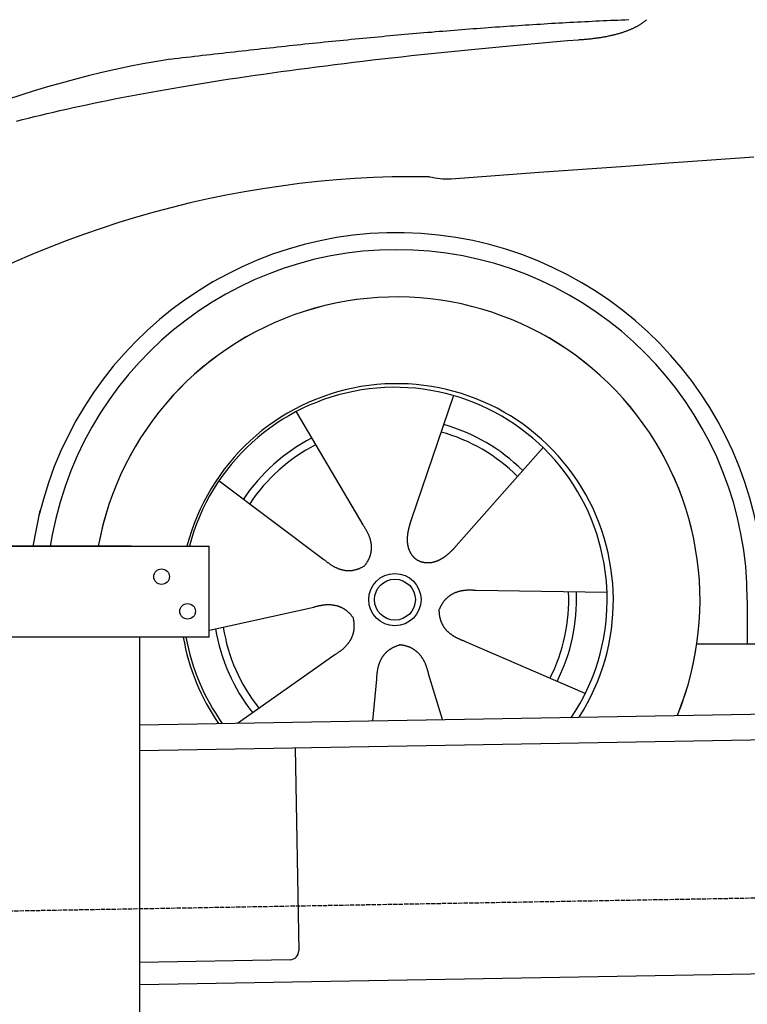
# Model space of a CAD drawing. Extents: x 562 to 7231, y 5467 to 12326.
# Tile 40 of 65: x 1594 to 2434, y 10110 to 11246. Entities that reach past the tile are written whole.
import ezdxf

# ---------------------------------------------------------------- set-up
doc = ezdxf.new("R2010")
doc.units = 0
doc.linetypes.add('GEN3', pattern=[6.25, 5, -1.25])
doc.layers.get('0').update_dxf_attribs({"linetype": 'CONTINUOUS'})
doc.layers.add('3', color=6, linetype='GEN3')
doc.layers.add('CAR', color=10, linetype='CONTINUOUS')

msp = doc.modelspace()

# ---------------------------------------------------------------- linework, layer by layer
for p, q in [((1072.775, 10638.018), (1812.775, 10638.018)), ((1722.775, 10638.018), (1482.775, 10638.018)), ((1722.775, 10638.018), (1732.775, 10638.018)), ((1732.775, 10638.018), (1812.775, 10638.018)), ((1812.775, 10533.018), (1812.775, 10638.018)), ((1812.775, 10533.018), (1072.775, 10533.018)), ((1732.775, 8013.018), (1732.775, 10533.018)), ((1732.775, 10432.073), (4386.088, 10478.386)), ((4381.612, 10448.304), (1732.775, 10402.068)), ((1911.989, 10405.196), (1916.072, 10171.232)), ((4146.361, 10174.156), (1732.775, 10132.027)), ((1906.248, 10161.059), (1732.775, 10158.031))]:
    msp.add_line(p, q)
for centre in [(1757.775, 10603.018), (1787.775, 10563.018)]:
    msp.add_circle(centre, 9)
msp.add_arc((1906.074, 10171.057), 10, 271, 1)
at = {"layer": '3'}
msp.add_line((1175.278, 10210.296), (6230.452, 10298.534), dxfattribs=at)
at = {"layer": 'CAR'}
for p, q in [((2094.863, 10811.897), (2045.882, 10668.621)), ((1913.012, 10793.327), (1989.943, 10662.908)), ((2198.036, 10751.923), (2097.773, 10638.456)), ((1824.092, 10713.737), (1945.22, 10622.878)), ((1609.664, 10638.017), (1617.499, 10679.242)), ((1631.71, 10651.223), (1629.199, 10638.017)), ((2271.892, 10584.711), (2120.492, 10587.021)), ((1812.955, 10541.139), (1933.367, 10567.912)), ((2433.72, 10575.898), (2433.748, 10525.488)), ((2246.736, 10468.056), (2107.839, 10528.348)), ((2375.535, 10525.456), (4424.796, 10526.584)), ((1845.364, 10434.038), (1957.618, 10513.008)), ((2082.173, 10438.171), (2065.941, 10490.847)), ((2001.64, 10436.766), (2006.231, 10484.749))]:
    msp.add_line(p, q, dxfattribs=at)
for points in [[(1768.16, 11200.2, 0), (1772.78, 11200.7, 0), (1777.4, 11201.3, 0), (1782.01, 11201.8, 0), (1786.62, 11202.4, 0), (1791.23, 11202.9, 0), (1795.83, 11203.4, 0), (1800.43, 11204, 0), (1805.02, 11204.5, 0), (1809.61, 11205, 0), (1814.2, 11205.6, 0), (1818.78, 11206.1, 0), (1823.36, 11206.6, 0), (1827.93, 11207.1, 0), (1832.5, 11207.7, 0), (1837.07, 11208.2, 0), (1841.63, 11208.7, 0), (1846.19, 11209.2, 0), (1850.75, 11209.7, 0), (1855.3, 11210.2, 0), (1859.84, 11210.7, 0), (1864.39, 11211.2, 0), (1868.93, 11211.7, 0), (1873.46, 11212.2, 0), (1877.99, 11212.7, 0), (1882.52, 11213.2, 0), (1887.05, 11213.7, 0), (1891.57, 11214.2, 0), (1896.08, 11214.7, 0), (1900.59, 11215.2, 0), (1905.1, 11215.7, 0), (1909.61, 11216.1, 0), (1914.11, 11216.6, 0), (1918.61, 11217.1, 0), (1923.1, 11217.6, 0), (1927.59, 11218, 0), (1932.08, 11218.5, 0), (1936.56, 11218.9, 0), (1941.04, 11219.4, 0), (1945.52, 11219.9, 0), (1949.99, 11220.3, 0), (1954.46, 11220.8, 0), (1958.92, 11221.2, 0), (1963.38, 11221.7, 0), (1967.84, 11222.1, 0), (1972.29, 11222.5, 0), (1976.74, 11223, 0), (1981.19, 11223.4, 0), (1985.63, 11223.8, 0), (1990.07, 11224.3, 0), (1994.51, 11224.7, 0), (1998.94, 11225.1, 0), (2003.37, 11225.5, 0), (2007.8, 11226, 0), (2012.22, 11226.4, 0), (2016.64, 11226.8, 0), (2021.05, 11227.2, 0), (2025.46, 11227.6, 0), (2029.87, 11228, 0), (2034.28, 11228.4, 0), (2038.68, 11228.8, 0), (2043.08, 11229.2, 0), (2047.47, 11229.6, 0), (2051.86, 11229.9, 0), (2056.25, 11230.3, 0), (2060.63, 11230.7, 0), (2065.01, 11231.1, 0), (2069.39, 11231.4, 0), (2073.77, 11231.8, 0), (2078.14, 11232.2, 0), (2082.51, 11232.5, 0), (2086.87, 11232.9, 0), (2091.23, 11233.3, 0), (2095.59, 11233.6, 0), (2099.94, 11233.9, 0), (2104.3, 11234.3, 0), (2108.64, 11234.6, 0), (2112.99, 11235, 0), (2117.33, 11235.3, 0), (2121.67, 11235.6, 0), (2126, 11236, 0), (2130.34, 11236.3, 0), (2134.67, 11236.6, 0), (2138.99, 11236.9, 0), (2143.31, 11237.2, 0), (2147.63, 11237.5, 0), (2151.95, 11237.8, 0), (2156.26, 11238.1, 0), (2160.57, 11238.4, 0), (2164.88, 11238.7, 0), (2169.18, 11239, 0), (2173.49, 11239.3, 0), (2177.78, 11239.6, 0), (2182.08, 11239.8, 0), (2186.37, 11240.1, 0), (2190.66, 11240.4, 0), (2194.94, 11240.6, 0), (2199.23, 11240.9, 0), (2203.51, 11241.2, 0), (2207.78, 11241.4, 0), (2212.06, 11241.6, 0), (2216.33, 11241.9, 0), (2220.6, 11242.1, 0), (2224.86, 11242.4, 0), (2229.12, 11242.6, 0), (2233.38, 11242.8, 0), (2237.64, 11243, 0), (2241.89, 11243.3, 0), (2246.14, 11243.5, 0), (2250.39, 11243.7, 0), (2254.64, 11243.9, 0), (2258.88, 11244.1, 0), (2263.12, 11244.3, 0), (2267.35, 11244.5, 0), (2271.59, 11244.7, 0), (2275.82, 11244.9, 0), (2280.05, 11245, 0), (2284.27, 11245.2, 0), (2288.49, 11245.4, 0), (2292.71, 11245.5, 0), (2296.93, 11245.7, 0)], [(2239.09, 11222.5, 0), (2240.25, 11222.6, 0), (2241.39, 11222.7, 0), (2242.53, 11222.8, 0), (2243.66, 11222.8, 0), (2244.79, 11222.9, 0), (2245.91, 11223, 0), (2247.02, 11223.1, 0), (2248.13, 11223.2, 0), (2249.22, 11223.3, 0), (2250.31, 11223.4, 0), (2251.4, 11223.5, 0), (2252.48, 11223.6, 0), (2253.55, 11223.7, 0), (2254.61, 11223.9, 0), (2255.66, 11224, 0), (2256.71, 11224.1, 0), (2257.75, 11224.2, 0), (2258.79, 11224.4, 0), (2259.82, 11224.5, 0), (2260.84, 11224.6, 0), (2261.85, 11224.8, 0), (2262.86, 11224.9, 0), (2263.86, 11225.1, 0), (2264.85, 11225.2, 0), (2265.84, 11225.4, 0), (2266.82, 11225.6, 0), (2267.79, 11225.7, 0), (2268.75, 11225.9, 0), (2269.71, 11226.1, 0), (2270.66, 11226.2, 0), (2271.61, 11226.4, 0), (2272.55, 11226.6, 0), (2273.48, 11226.8, 0), (2274.4, 11227, 0), (2275.31, 11227.2, 0), (2276.22, 11227.4, 0), (2277.13, 11227.6, 0), (2278.02, 11227.8, 0), (2278.91, 11228, 0), (2279.79, 11228.2, 0), (2280.67, 11228.4, 0), (2281.53, 11228.6, 0), (2282.39, 11228.9, 0), (2283.25, 11229.1, 0), (2284.09, 11229.3, 0), (2284.93, 11229.6, 0), (2285.76, 11229.8, 0), (2286.59, 11230, 0), (2287.41, 11230.3, 0), (2288.22, 11230.5, 0), (2289.02, 11230.8, 0), (2289.82, 11231, 0), (2290.61, 11231.3, 0), (2291.4, 11231.6, 0), (2292.17, 11231.8, 0), (2292.94, 11232.1, 0), (2293.7, 11232.4, 0), (2294.46, 11232.6, 0), (2295.21, 11232.9, 0), (2295.95, 11233.2, 0), (2296.68, 11233.5, 0), (2297.41, 11233.8, 0), (2298.13, 11234.1, 0), (2298.85, 11234.4, 0), (2299.55, 11234.7, 0), (2300.25, 11235, 0), (2300.94, 11235.3, 0), (2301.63, 11235.6, 0), (2302.31, 11235.9, 0), (2302.98, 11236.2, 0), (2303.65, 11236.6, 0), (2304.3, 11236.9, 0), (2304.95, 11237.2, 0), (2305.6, 11237.6, 0), (2306.23, 11237.9, 0), (2306.86, 11238.2, 0), (2307.49, 11238.6, 0), (2308.1, 11238.9, 0), (2308.71, 11239.3, 0), (2309.31, 11239.6, 0), (2309.91, 11240, 0), (2310.5, 11240.4, 0), (2311.08, 11240.7, 0), (2311.65, 11241.1, 0), (2312.22, 11241.5, 0), (2312.78, 11241.9, 0), (2313.33, 11242.2, 0), (2313.88, 11242.6, 0), (2314.42, 11243, 0), (2314.95, 11243.4, 0), (2315.47, 11243.8, 0), (2315.99, 11244.2, 0), (2316.5, 11244.6, 0), (2317.01, 11245, 0), (2317.5, 11245.4, 0)], [(1590.32, 11128.6, 0), (1597.22, 11130.4, 0), (1604.22, 11132.1, 0), (1611.3, 11133.9, 0), (1618.48, 11135.6, 0), (1625.74, 11137.4, 0), (1633.1, 11139.1, 0), (1640.54, 11140.8, 0), (1648.08, 11142.5, 0), (1655.7, 11144.2, 0), (1663.42, 11145.9, 0), (1671.22, 11147.5, 0), (1679.12, 11149.2, 0), (1687.11, 11150.8, 0), (1695.18, 11152.5, 0), (1703.35, 11154.1, 0), (1711.6, 11155.7, 0), (1719.95, 11157.3, 0), (1728.38, 11158.9, 0), (1736.91, 11160.5, 0), (1745.52, 11162.1, 0), (1754.23, 11163.6, 0), (1763.02, 11165.2, 0), (1771.91, 11166.7, 0), (1780.88, 11168.2, 0), (1789.95, 11169.7, 0), (1799.1, 11171.2, 0), (1808.34, 11172.7, 0), (1817.68, 11174.2, 0), (1827.1, 11175.7, 0), (1836.62, 11177.2, 0), (1846.22, 11178.6, 0), (1855.92, 11180, 0), (1865.7, 11181.5, 0), (1875.58, 11182.9, 0), (1885.54, 11184.3, 0), (1895.6, 11185.7, 0), (1905.74, 11187.1, 0), (1915.98, 11188.4, 0), (1926.3, 11189.8, 0), (1936.72, 11191.2, 0), (1947.22, 11192.5, 0), (1957.82, 11193.8, 0), (1968.5, 11195.2, 0), (1979.28, 11196.5, 0), (1990.14, 11197.8, 0), (2001.1, 11199.1, 0), (2012.14, 11200.3, 0), (2023.28, 11201.6, 0), (2034.5, 11202.8, 0), (2045.82, 11204.1, 0), (2057.22, 11205.3, 0), (2068.72, 11206.5, 0), (2080.3, 11207.8, 0), (2091.98, 11209, 0), (2103.74, 11210.2, 0), (2115.6, 11211.3, 0), (2127.54, 11212.5, 0), (2139.57, 11213.7, 0), (2151.7, 11214.8, 0), (2163.91, 11215.9, 0), (2176.22, 11217.1, 0), (2188.61, 11218.2, 0), (2201.1, 11219.3, 0), (2213.67, 11220.4, 0), (2226.34, 11221.5, 0), (2239.09, 11222.5, 0)], [(2441.43, 11086.9, 0), (2392.53, 11083.4, 0), (2343.28, 11079.9, 0), (2293.68, 11076.4, 0), (2243.74, 11072.8, 0), (2193.46, 11069.2, 0), (2142.83, 11065.5, 0), (2091.86, 11061.8, 0)], [(2045.88, 10668.6, 0), (2045.77, 10668.3, 0), (2045.67, 10668, 0), (2045.56, 10667.7, 0), (2045.45, 10667.3, 0), (2045.34, 10667, 0), (2045.24, 10666.7, 0), (2045.13, 10666.4, 0), (2045.03, 10666.1, 0), (2044.92, 10665.7, 0), (2044.82, 10665.4, 0), (2044.71, 10665.1, 0), (2044.61, 10664.8, 0), (2044.51, 10664.4, 0), (2044.41, 10664.1, 0), (2044.31, 10663.8, 0), (2044.21, 10663.5, 0), (2044.11, 10663.1, 0), (2044.02, 10662.8, 0), (2043.92, 10662.5, 0), (2043.83, 10662.1, 0), (2043.73, 10661.8, 0), (2043.64, 10661.5, 0), (2043.55, 10661.2, 0), (2043.46, 10660.8, 0), (2043.37, 10660.5, 0), (2043.28, 10660.2, 0), (2043.2, 10659.8, 0), (2043.11, 10659.5, 0), (2043.03, 10659.2, 0), (2042.95, 10658.8, 0), (2042.87, 10658.5, 0), (2042.79, 10658.2, 0), (2042.71, 10657.8, 0), (2042.64, 10657.5, 0), (2042.56, 10657.2, 0), (2042.49, 10656.8, 0), (2042.42, 10656.5, 0), (2042.35, 10656.2, 0), (2042.29, 10655.8, 0), (2042.22, 10655.5, 0), (2042.16, 10655.2, 0), (2042.1, 10654.8, 0), (2042.04, 10654.5, 0), (2041.98, 10654.2, 0), (2041.92, 10653.8, 0), (2041.87, 10653.5, 0), (2041.82, 10653.1, 0), (2041.77, 10652.8, 0), (2041.72, 10652.5, 0), (2041.68, 10652.1, 0), (2041.63, 10651.8, 0), (2041.59, 10651.5, 0), (2041.55, 10651.1, 0), (2041.52, 10650.8, 0), (2041.48, 10650.5, 0), (2041.45, 10650.1, 0), (2041.42, 10649.8, 0), (2041.39, 10649.5, 0), (2041.37, 10649.1, 0), (2041.35, 10648.8, 0), (2041.33, 10648.5, 0), (2041.31, 10648.1, 0), (2041.29, 10647.8, 0), (2041.28, 10647.5, 0), (2041.27, 10647.1, 0), (2041.26, 10646.8, 0), (2041.26, 10646.5, 0), (2041.25, 10646.2, 0), (2041.25, 10645.8, 0), (2041.26, 10645.5, 0), (2041.26, 10645.2, 0), (2041.27, 10644.8, 0), (2041.28, 10644.5, 0), (2041.29, 10644.2, 0), (2041.31, 10643.9, 0), (2041.33, 10643.5, 0), (2041.35, 10643.2, 0), (2041.37, 10642.9, 0), (2041.4, 10642.6, 0), (2041.43, 10642.2, 0), (2041.46, 10641.9, 0), (2041.49, 10641.6, 0), (2041.53, 10641.3, 0), (2041.57, 10641, 0), (2041.62, 10640.6, 0), (2041.66, 10640.3, 0), (2041.71, 10640, 0), (2041.76, 10639.7, 0), (2041.82, 10639.4, 0), (2041.88, 10639.1, 0), (2041.94, 10638.8, 0), (2042, 10638.4, 0), (2042.07, 10638.1, 0), (2042.14, 10637.8, 0), (2042.21, 10637.5, 0), (2042.29, 10637.2, 0), (2042.37, 10636.9, 0), (2042.45, 10636.6, 0), (2042.53, 10636.3, 0), (2042.62, 10636, 0), (2042.71, 10635.7, 0), (2042.81, 10635.4, 0), (2042.91, 10635.1, 0), (2043.01, 10634.8, 0), (2043.11, 10634.5, 0), (2043.22, 10634.2, 0), (2043.33, 10633.9, 0), (2043.44, 10633.7, 0), (2043.56, 10633.4, 0), (2043.67, 10633.1, 0), (2043.8, 10632.8, 0), (2043.92, 10632.5, 0), (2044.05, 10632.2, 0), (2044.18, 10632, 0), (2044.32, 10631.7, 0), (2044.46, 10631.4, 0), (2044.6, 10631.1, 0), (2044.74, 10630.9, 0), (2044.89, 10630.6, 0), (2045.04, 10630.3, 0), (2045.19, 10630.1, 0), (2045.35, 10629.8, 0), (2045.51, 10629.5, 0), (2045.68, 10629.3, 0), (2045.84, 10629, 0), (2046.01, 10628.8, 0), (2046.19, 10628.5, 0), (2046.36, 10628.3, 0), (2046.54, 10628, 0), (2046.72, 10627.8, 0), (2046.91, 10627.5, 0), (2047.1, 10627.3, 0), (2047.29, 10627, 0), (2047.49, 10626.8, 0), (2047.69, 10626.6, 0), (2047.89, 10626.3, 0), (2048.09, 10626.1, 0), (2048.3, 10625.9, 0), (2048.51, 10625.7, 0), (2048.73, 10625.4, 0), (2048.95, 10625.2, 0), (2049.17, 10625, 0), (2049.39, 10624.8, 0), (2049.62, 10624.6, 0), (2049.85, 10624.4, 0), (2050.08, 10624.2, 0), (2050.32, 10624, 0), (2050.56, 10623.8, 0), (2050.8, 10623.6, 0), (2051.05, 10623.4, 0), (2051.29, 10623.2, 0), (2051.55, 10623, 0), (2051.8, 10622.8, 0), (2052.06, 10622.7, 0), (2052.32, 10622.5, 0), (2052.58, 10622.3, 0), (2052.85, 10622.2, 0), (2053.12, 10622, 0), (2053.39, 10621.8, 0)], [(1989.94, 10662.9, 0), (1990.33, 10662.4, 0), (1990.71, 10661.8, 0), (1991.08, 10661.3, 0), (1991.44, 10660.7, 0), (1991.79, 10660.2, 0), (1992.14, 10659.6, 0), (1992.48, 10659.1, 0), (1992.81, 10658.6, 0), (1993.13, 10658, 0), (1993.45, 10657.5, 0), (1993.76, 10656.9, 0), (1994.06, 10656.4, 0), (1994.35, 10655.9, 0), (1994.64, 10655.3, 0), (1994.91, 10654.8, 0), (1995.18, 10654.3, 0), (1995.45, 10653.7, 0), (1995.7, 10653.2, 0), (1995.95, 10652.7, 0), (1996.18, 10652.1, 0), (1996.42, 10651.6, 0), (1996.64, 10651.1, 0), (1996.85, 10650.6, 0), (1997.06, 10650, 0), (1997.26, 10649.5, 0), (1997.45, 10649, 0), (1997.64, 10648.5, 0), (1997.81, 10648, 0), (1997.98, 10647.4, 0), (1998.15, 10646.9, 0), (1998.3, 10646.4, 0), (1998.44, 10645.9, 0), (1998.58, 10645.4, 0), (1998.71, 10644.9, 0), (1998.84, 10644.3, 0), (1998.95, 10643.8, 0), (1999.06, 10643.3, 0), (1999.16, 10642.8, 0), (1999.25, 10642.3, 0), (1999.33, 10641.8, 0), (1999.41, 10641.3, 0), (1999.48, 10640.8, 0), (1999.54, 10640.3, 0), (1999.59, 10639.8, 0), (1999.64, 10639.3, 0), (1999.67, 10638.8, 0), (1999.7, 10638.3, 0), (1999.73, 10637.8, 0), (1999.74, 10637.3, 0), (1999.75, 10636.8, 0), (1999.75, 10636.3, 0), (1999.74, 10635.8, 0), (1999.72, 10635.3, 0), (1999.7, 10634.8, 0), (1999.66, 10634.3, 0), (1999.62, 10633.8, 0), (1999.58, 10633.3, 0), (1999.52, 10632.9, 0), (1999.46, 10632.4, 0), (1999.39, 10631.9, 0), (1999.31, 10631.4, 0), (1999.22, 10630.9, 0), (1999.13, 10630.4, 0), (1999.03, 10630, 0), (1998.92, 10629.5, 0), (1998.8, 10629, 0), (1998.68, 10628.5, 0), (1998.54, 10628, 0), (1998.4, 10627.6, 0), (1998.26, 10627.1, 0), (1998.1, 10626.6, 0), (1997.94, 10626.1, 0), (1997.77, 10625.7, 0), (1997.59, 10625.2, 0), (1997.4, 10624.7, 0), (1997.21, 10624.3, 0), (1997, 10623.8, 0), (1996.79, 10623.3, 0), (1996.58, 10622.9, 0), (1996.35, 10622.4, 0), (1996.12, 10621.9, 0), (1995.88, 10621.5, 0), (1995.63, 10621, 0), (1995.37, 10620.6, 0), (1995.11, 10620.1, 0), (1994.84, 10619.6, 0), (1994.56, 10619.2, 0), (1994.27, 10618.7, 0), (1993.98, 10618.3, 0), (1993.67, 10617.8, 0), (1993.36, 10617.4, 0), (1993.04, 10616.9, 0), (1992.72, 10616.5, 0), (1992.38, 10616, 0), (1992.04, 10615.6, 0)], [(2097.77, 10638.5, 0), (2097.55, 10638.2, 0), (2097.33, 10638, 0), (2097.1, 10637.7, 0), (2096.88, 10637.4, 0), (2096.65, 10637.2, 0), (2096.42, 10636.9, 0), (2096.2, 10636.7, 0), (2095.97, 10636.4, 0), (2095.74, 10636.2, 0), (2095.51, 10635.9, 0), (2095.28, 10635.7, 0), (2095.05, 10635.4, 0), (2094.81, 10635.2, 0), (2094.58, 10634.9, 0), (2094.35, 10634.7, 0), (2094.11, 10634.4, 0), (2093.87, 10634.2, 0), (2093.64, 10634, 0), (2093.4, 10633.7, 0), (2093.16, 10633.5, 0), (2092.92, 10633.2, 0), (2092.68, 10633, 0), (2092.44, 10632.7, 0), (2092.19, 10632.5, 0), (2091.95, 10632.3, 0), (2091.71, 10632, 0), (2091.46, 10631.8, 0), (2091.21, 10631.5, 0), (2090.97, 10631.3, 0), (2090.72, 10631.1, 0), (2090.47, 10630.8, 0), (2090.22, 10630.6, 0), (2089.97, 10630.4, 0), (2089.71, 10630.1, 0), (2089.46, 10629.9, 0), (2089.2, 10629.7, 0), (2088.95, 10629.4, 0), (2088.69, 10629.2, 0), (2088.43, 10629, 0), (2088.18, 10628.8, 0), (2087.92, 10628.6, 0), (2087.66, 10628.3, 0), (2087.39, 10628.1, 0), (2087.13, 10627.9, 0), (2086.87, 10627.7, 0), (2086.6, 10627.5, 0), (2086.34, 10627.3, 0), (2086.07, 10627.1, 0), (2085.8, 10626.9, 0), (2085.53, 10626.6, 0), (2085.27, 10626.4, 0), (2084.99, 10626.2, 0), (2084.72, 10626, 0), (2084.45, 10625.8, 0), (2084.18, 10625.7, 0), (2083.9, 10625.5, 0), (2083.63, 10625.3, 0), (2083.35, 10625.1, 0), (2083.07, 10624.9, 0), (2082.8, 10624.7, 0), (2082.52, 10624.5, 0), (2082.24, 10624.3, 0), (2081.96, 10624.2, 0), (2081.68, 10624, 0), (2081.39, 10623.8, 0), (2081.11, 10623.7, 0), (2080.83, 10623.5, 0), (2080.54, 10623.3, 0), (2080.25, 10623.2, 0), (2079.97, 10623, 0), (2079.68, 10622.8, 0), (2079.39, 10622.7, 0), (2079.1, 10622.5, 0), (2078.81, 10622.4, 0), (2078.52, 10622.2, 0), (2078.23, 10622.1, 0), (2077.94, 10621.9, 0), (2077.64, 10621.8, 0), (2077.35, 10621.7, 0), (2077.06, 10621.5, 0), (2076.76, 10621.4, 0), (2076.47, 10621.3, 0), (2076.17, 10621.1, 0), (2075.87, 10621, 0), (2075.57, 10620.9, 0), (2075.28, 10620.8, 0), (2074.98, 10620.7, 0), (2074.68, 10620.6, 0), (2074.38, 10620.5, 0), (2074.08, 10620.4, 0), (2073.78, 10620.3, 0), (2073.47, 10620.2, 0), (2073.17, 10620.1, 0), (2072.87, 10620, 0), (2072.57, 10619.9, 0), (2072.26, 10619.8, 0), (2071.96, 10619.7, 0), (2071.66, 10619.6, 0), (2071.35, 10619.6, 0), (2071.05, 10619.5, 0), (2070.74, 10619.4, 0), (2070.43, 10619.4, 0), (2070.13, 10619.3, 0), (2069.82, 10619.2, 0), (2069.52, 10619.2, 0), (2069.21, 10619.1, 0), (2068.9, 10619.1, 0), (2068.6, 10619, 0), (2068.29, 10619, 0), (2067.98, 10619, 0), (2067.67, 10618.9, 0), (2067.37, 10618.9, 0), (2067.06, 10618.9, 0), (2066.75, 10618.8, 0), (2066.44, 10618.8, 0), (2066.14, 10618.8, 0), (2065.83, 10618.8, 0), (2065.52, 10618.8, 0), (2065.22, 10618.8, 0), (2064.91, 10618.8, 0), (2064.6, 10618.8, 0), (2064.3, 10618.8, 0), (2063.99, 10618.8, 0), (2063.68, 10618.8, 0), (2063.38, 10618.8, 0), (2063.07, 10618.8, 0), (2062.77, 10618.9, 0), (2062.46, 10618.9, 0), (2062.16, 10618.9, 0), (2061.85, 10619, 0), (2061.55, 10619, 0), (2061.25, 10619.1, 0), (2060.95, 10619.1, 0), (2060.64, 10619.2, 0), (2060.34, 10619.2, 0), (2060.04, 10619.3, 0), (2059.74, 10619.3, 0), (2059.44, 10619.4, 0), (2059.15, 10619.5, 0), (2058.85, 10619.6, 0), (2058.55, 10619.6, 0), (2058.26, 10619.7, 0), (2057.96, 10619.8, 0), (2057.67, 10619.9, 0), (2057.37, 10620, 0), (2057.08, 10620.1, 0), (2056.79, 10620.2, 0), (2056.5, 10620.3, 0), (2056.21, 10620.4, 0), (2055.92, 10620.6, 0), (2055.64, 10620.7, 0), (2055.35, 10620.8, 0), (2055.07, 10620.9, 0), (2054.79, 10621.1, 0), (2054.51, 10621.2, 0), (2054.23, 10621.4, 0), (2053.95, 10621.5, 0), (2053.67, 10621.7, 0), (2053.39, 10621.8, 0)], [(1945.22, 10622.9, 0), (1945.72, 10622.4, 0), (1946.22, 10622, 0), (1946.73, 10621.6, 0), (1947.23, 10621.2, 0), (1947.73, 10620.7, 0), (1948.23, 10620.3, 0), (1948.73, 10619.9, 0), (1949.23, 10619.5, 0), (1949.73, 10619.2, 0), (1950.24, 10618.8, 0), (1950.74, 10618.4, 0), (1951.24, 10618.1, 0), (1951.74, 10617.7, 0), (1952.24, 10617.4, 0), (1952.74, 10617, 0), (1953.23, 10616.7, 0), (1953.73, 10616.4, 0), (1954.23, 10616.1, 0), (1954.73, 10615.8, 0), (1955.23, 10615.5, 0), (1955.73, 10615.2, 0), (1956.23, 10614.9, 0), (1956.72, 10614.6, 0), (1957.22, 10614.4, 0), (1957.72, 10614.1, 0), (1958.22, 10613.9, 0), (1958.71, 10613.6, 0), (1959.21, 10613.4, 0), (1959.71, 10613.2, 0), (1960.2, 10613, 0), (1960.7, 10612.8, 0), (1961.2, 10612.5, 0), (1961.69, 10612.4, 0), (1962.19, 10612.2, 0), (1962.68, 10612, 0), (1963.18, 10611.8, 0), (1963.68, 10611.7, 0), (1964.17, 10611.5, 0), (1964.66, 10611.4, 0), (1965.16, 10611.2, 0), (1965.65, 10611.1, 0), (1966.15, 10611, 0), (1966.64, 10610.8, 0), (1967.14, 10610.7, 0), (1967.63, 10610.6, 0), (1968.12, 10610.5, 0), (1968.62, 10610.5, 0), (1969.11, 10610.4, 0), (1969.6, 10610.3, 0), (1970.09, 10610.3, 0), (1970.59, 10610.2, 0), (1971.08, 10610.2, 0), (1971.57, 10610.1, 0), (1972.06, 10610.1, 0), (1972.55, 10610.1, 0), (1973.04, 10610, 0), (1973.53, 10610, 0), (1974.03, 10610, 0), (1974.52, 10610, 0), (1975.01, 10610.1, 0), (1975.5, 10610.1, 0), (1975.99, 10610.1, 0), (1976.48, 10610.2, 0), (1976.97, 10610.2, 0), (1977.46, 10610.3, 0), (1977.94, 10610.3, 0), (1978.43, 10610.4, 0), (1978.92, 10610.5, 0), (1979.41, 10610.6, 0), (1979.9, 10610.7, 0), (1980.39, 10610.8, 0), (1980.88, 10610.9, 0), (1981.36, 10611, 0), (1981.85, 10611.1, 0), (1982.34, 10611.3, 0), (1982.83, 10611.4, 0), (1983.31, 10611.5, 0), (1983.8, 10611.7, 0), (1984.29, 10611.9, 0), (1984.77, 10612, 0), (1985.26, 10612.2, 0), (1985.74, 10612.4, 0), (1986.23, 10612.6, 0), (1986.72, 10612.8, 0), (1987.2, 10613, 0), (1987.69, 10613.2, 0), (1988.17, 10613.5, 0), (1988.66, 10613.7, 0), (1989.14, 10613.9, 0), (1989.62, 10614.2, 0), (1990.11, 10614.5, 0), (1990.59, 10614.7, 0), (1991.08, 10615, 0), (1991.56, 10615.3, 0), (1992.04, 10615.6, 0)], [(2120.49, 10587, 0), (2119.82, 10587.1, 0), (2119.16, 10587.1, 0), (2118.5, 10587.2, 0), (2117.85, 10587.2, 0), (2117.2, 10587.3, 0), (2116.56, 10587.3, 0), (2115.92, 10587.3, 0), (2115.29, 10587.4, 0), (2114.66, 10587.4, 0), (2114.03, 10587.4, 0), (2113.41, 10587.4, 0), (2112.8, 10587.4, 0), (2112.19, 10587.4, 0), (2111.58, 10587.3, 0), (2110.98, 10587.3, 0), (2110.39, 10587.3, 0), (2109.79, 10587.3, 0), (2109.21, 10587.2, 0), (2108.63, 10587.2, 0), (2108.05, 10587.1, 0), (2107.48, 10587.1, 0), (2106.91, 10587, 0), (2106.35, 10586.9, 0), (2105.79, 10586.8, 0), (2105.23, 10586.8, 0), (2104.69, 10586.7, 0), (2104.14, 10586.6, 0), (2103.6, 10586.5, 0), (2103.07, 10586.4, 0), (2102.54, 10586.2, 0), (2102.01, 10586.1, 0), (2101.49, 10586, 0), (2100.98, 10585.9, 0), (2100.47, 10585.7, 0), (2099.96, 10585.6, 0), (2099.46, 10585.4, 0), (2098.97, 10585.3, 0), (2098.47, 10585.1, 0), (2097.99, 10584.9, 0), (2097.51, 10584.7, 0), (2097.03, 10584.6, 0), (2096.56, 10584.4, 0), (2096.09, 10584.2, 0), (2095.63, 10584, 0), (2095.17, 10583.8, 0), (2094.71, 10583.5, 0), (2094.26, 10583.3, 0), (2093.82, 10583.1, 0), (2093.38, 10582.9, 0), (2092.95, 10582.6, 0), (2092.52, 10582.4, 0), (2092.09, 10582.1, 0), (2091.67, 10581.9, 0), (2091.26, 10581.6, 0), (2090.85, 10581.3, 0), (2090.44, 10581, 0), (2090.04, 10580.8, 0), (2089.64, 10580.5, 0), (2089.25, 10580.2, 0), (2088.86, 10579.9, 0), (2088.48, 10579.6, 0), (2088.1, 10579.3, 0), (2087.73, 10578.9, 0), (2087.36, 10578.6, 0), (2087, 10578.3, 0), (2086.64, 10577.9, 0), (2086.29, 10577.6, 0), (2085.94, 10577.2, 0), (2085.59, 10576.9, 0), (2085.25, 10576.5, 0), (2084.92, 10576.2, 0), (2084.59, 10575.8, 0), (2084.26, 10575.4, 0), (2083.94, 10575, 0), (2083.63, 10574.6, 0), (2083.32, 10574.2, 0), (2083.01, 10573.8, 0), (2082.71, 10573.4, 0), (2082.41, 10573, 0), (2082.12, 10572.5, 0), (2081.83, 10572.1, 0), (2081.55, 10571.7, 0), (2081.27, 10571.2, 0), (2081, 10570.8, 0), (2080.73, 10570.3, 0), (2080.47, 10569.9, 0), (2080.21, 10569.4, 0), (2079.96, 10568.9, 0), (2079.71, 10568.4, 0), (2079.46, 10567.9, 0), (2079.22, 10567.5, 0), (2078.99, 10567, 0), (2078.76, 10566.4, 0), (2078.53, 10565.9, 0), (2078.31, 10565.4, 0)], [(1933.37, 10567.9, 0), (1934.01, 10568.1, 0), (1934.64, 10568.3, 0), (1935.28, 10568.5, 0), (1935.91, 10568.7, 0), (1936.54, 10568.8, 0), (1937.16, 10569, 0), (1937.78, 10569.1, 0), (1938.4, 10569.3, 0), (1939.01, 10569.4, 0), (1939.62, 10569.6, 0), (1940.23, 10569.7, 0), (1940.83, 10569.8, 0), (1941.43, 10569.9, 0), (1942.03, 10570, 0), (1942.62, 10570.1, 0), (1943.21, 10570.2, 0), (1943.8, 10570.3, 0), (1944.38, 10570.4, 0), (1944.96, 10570.5, 0), (1945.53, 10570.5, 0), (1946.11, 10570.6, 0), (1946.68, 10570.6, 0), (1947.24, 10570.7, 0), (1947.8, 10570.7, 0), (1948.36, 10570.7, 0), (1948.92, 10570.8, 0), (1949.47, 10570.8, 0), (1950.02, 10570.8, 0), (1950.57, 10570.8, 0), (1951.11, 10570.8, 0), (1951.65, 10570.8, 0), (1952.18, 10570.7, 0), (1952.71, 10570.7, 0), (1953.24, 10570.7, 0), (1953.77, 10570.6, 0), (1954.29, 10570.6, 0), (1954.81, 10570.5, 0), (1955.32, 10570.5, 0), (1955.83, 10570.4, 0), (1956.34, 10570.3, 0), (1956.84, 10570.2, 0), (1957.35, 10570.1, 0), (1957.84, 10570, 0), (1958.34, 10569.9, 0), (1958.83, 10569.8, 0), (1959.32, 10569.7, 0), (1959.8, 10569.6, 0), (1960.28, 10569.5, 0), (1960.76, 10569.3, 0), (1961.23, 10569.2, 0), (1961.7, 10569, 0), (1962.17, 10568.9, 0), (1962.63, 10568.7, 0), (1963.1, 10568.5, 0), (1963.55, 10568.3, 0), (1964.01, 10568.1, 0), (1964.46, 10567.9, 0), (1964.9, 10567.7, 0), (1965.35, 10567.5, 0), (1965.79, 10567.3, 0), (1966.22, 10567.1, 0), (1966.66, 10566.9, 0), (1967.09, 10566.6, 0), (1967.51, 10566.4, 0), (1967.94, 10566.1, 0), (1968.35, 10565.9, 0), (1968.77, 10565.6, 0), (1969.18, 10565.3, 0), (1969.59, 10565, 0), (1970, 10564.8, 0), (1970.4, 10564.5, 0), (1970.8, 10564.2, 0), (1971.2, 10563.8, 0), (1971.59, 10563.5, 0), (1971.98, 10563.2, 0), (1972.36, 10562.9, 0), (1972.75, 10562.5, 0), (1973.12, 10562.2, 0), (1973.5, 10561.8, 0), (1973.87, 10561.5, 0), (1974.24, 10561.1, 0), (1974.61, 10560.8, 0), (1974.97, 10560.4, 0), (1975.33, 10560, 0), (1975.68, 10559.6, 0), (1976.03, 10559.2, 0), (1976.38, 10558.8, 0), (1976.73, 10558.4, 0), (1977.07, 10558, 0), (1977.4, 10557.5, 0), (1977.74, 10557.1, 0), (1978.07, 10556.6, 0), (1978.4, 10556.2, 0), (1978.72, 10555.7, 0), (1979.04, 10555.3, 0)], [(2107.84, 10528.3, 0), (2107.21, 10528.6, 0), (2106.58, 10528.8, 0), (2105.96, 10529, 0), (2105.34, 10529.2, 0), (2104.74, 10529.5, 0), (2104.14, 10529.7, 0), (2103.54, 10529.9, 0), (2102.96, 10530.2, 0), (2102.38, 10530.4, 0), (2101.81, 10530.7, 0), (2101.24, 10530.9, 0), (2100.68, 10531.2, 0), (2100.13, 10531.5, 0), (2099.59, 10531.7, 0), (2099.05, 10532, 0), (2098.52, 10532.3, 0), (2097.99, 10532.5, 0), (2097.48, 10532.8, 0), (2096.97, 10533.1, 0), (2096.46, 10533.4, 0), (2095.97, 10533.7, 0), (2095.48, 10534, 0), (2094.99, 10534.3, 0), (2094.52, 10534.6, 0), (2094.05, 10534.9, 0), (2093.59, 10535.2, 0), (2093.13, 10535.5, 0), (2092.68, 10535.8, 0), (2092.24, 10536.1, 0), (2091.81, 10536.5, 0), (2091.38, 10536.8, 0), (2090.96, 10537.1, 0), (2090.54, 10537.5, 0), (2090.14, 10537.8, 0), (2089.74, 10538.1, 0), (2089.34, 10538.5, 0), (2088.96, 10538.8, 0), (2088.58, 10539.2, 0), (2088.2, 10539.5, 0), (2087.84, 10539.9, 0), (2087.48, 10540.3, 0), (2087.13, 10540.6, 0), (2086.78, 10541, 0), (2086.44, 10541.4, 0), (2086.11, 10541.8, 0), (2085.79, 10542.1, 0), (2085.47, 10542.5, 0), (2085.16, 10542.9, 0), (2084.85, 10543.3, 0), (2084.56, 10543.7, 0), (2084.27, 10544.1, 0), (2083.98, 10544.5, 0), (2083.71, 10544.9, 0), (2083.44, 10545.3, 0), (2083.18, 10545.8, 0), (2082.92, 10546.2, 0), (2082.67, 10546.6, 0), (2082.43, 10547, 0), (2082.19, 10547.5, 0), (2081.97, 10547.9, 0), (2081.74, 10548.3, 0), (2081.53, 10548.8, 0), (2081.32, 10549.2, 0), (2081.12, 10549.7, 0), (2080.93, 10550.1, 0), (2080.74, 10550.6, 0), (2080.56, 10551, 0), (2080.39, 10551.5, 0), (2080.22, 10552, 0), (2080.06, 10552.4, 0), (2079.91, 10552.9, 0), (2079.76, 10553.4, 0), (2079.62, 10553.9, 0), (2079.49, 10554.4, 0), (2079.37, 10554.8, 0), (2079.25, 10555.3, 0), (2079.14, 10555.8, 0), (2079.03, 10556.3, 0), (2078.94, 10556.8, 0), (2078.85, 10557.4, 0), (2078.76, 10557.9, 0), (2078.68, 10558.4, 0), (2078.61, 10558.9, 0), (2078.55, 10559.4, 0), (2078.5, 10559.9, 0), (2078.45, 10560.5, 0), (2078.4, 10561, 0), (2078.37, 10561.6, 0), (2078.34, 10562.1, 0), (2078.32, 10562.6, 0), (2078.3, 10563.2, 0), (2078.29, 10563.7, 0), (2078.29, 10564.3, 0), (2078.3, 10564.9, 0), (2078.31, 10565.4, 0)], [(1957.62, 10513, 0), (1958.19, 10513.3, 0), (1958.76, 10513.7, 0), (1959.33, 10514, 0), (1959.88, 10514.4, 0), (1960.43, 10514.7, 0), (1960.97, 10515.1, 0), (1961.5, 10515.4, 0), (1962.03, 10515.8, 0), (1962.54, 10516.2, 0), (1963.05, 10516.5, 0), (1963.56, 10516.9, 0), (1964.05, 10517.2, 0), (1964.54, 10517.6, 0), (1965.02, 10518, 0), (1965.49, 10518.4, 0), (1965.96, 10518.7, 0), (1966.41, 10519.1, 0), (1966.86, 10519.5, 0), (1967.31, 10519.9, 0), (1967.74, 10520.2, 0), (1968.17, 10520.6, 0), (1968.59, 10521, 0), (1969, 10521.4, 0), (1969.41, 10521.8, 0), (1969.8, 10522.2, 0), (1970.19, 10522.6, 0), (1970.58, 10523, 0), (1970.95, 10523.4, 0), (1971.32, 10523.8, 0), (1971.68, 10524.2, 0), (1972.03, 10524.6, 0), (1972.38, 10525, 0), (1972.72, 10525.4, 0), (1973.05, 10525.8, 0), (1973.37, 10526.3, 0), (1973.68, 10526.7, 0), (1973.99, 10527.1, 0), (1974.29, 10527.5, 0), (1974.59, 10527.9, 0), (1974.87, 10528.4, 0), (1975.15, 10528.8, 0), (1975.42, 10529.2, 0), (1975.68, 10529.7, 0), (1975.94, 10530.1, 0), (1976.19, 10530.5, 0), (1976.43, 10531, 0), (1976.66, 10531.4, 0), (1976.88, 10531.9, 0), (1977.1, 10532.3, 0), (1977.31, 10532.8, 0), (1977.52, 10533.2, 0), (1977.71, 10533.7, 0), (1977.9, 10534.1, 0), (1978.08, 10534.6, 0), (1978.25, 10535, 0), (1978.42, 10535.5, 0), (1978.58, 10536, 0), (1978.73, 10536.4, 0), (1978.87, 10536.9, 0), (1979.01, 10537.4, 0), (1979.14, 10537.9, 0), (1979.26, 10538.3, 0), (1979.37, 10538.8, 0), (1979.48, 10539.3, 0), (1979.57, 10539.8, 0), (1979.66, 10540.3, 0), (1979.75, 10540.7, 0), (1979.82, 10541.2, 0), (1979.89, 10541.7, 0), (1979.95, 10542.2, 0), (1980.01, 10542.7, 0), (1980.05, 10543.2, 0), (1980.09, 10543.7, 0), (1980.12, 10544.2, 0), (1980.15, 10544.7, 0), (1980.16, 10545.2, 0), (1980.17, 10545.7, 0), (1980.17, 10546.2, 0), (1980.16, 10546.8, 0), (1980.15, 10547.3, 0), (1980.13, 10547.8, 0), (1980.1, 10548.3, 0), (1980.06, 10548.8, 0), (1980.02, 10549.4, 0), (1979.97, 10549.9, 0), (1979.91, 10550.4, 0), (1979.84, 10550.9, 0), (1979.77, 10551.5, 0), (1979.69, 10552, 0), (1979.6, 10552.6, 0), (1979.5, 10553.1, 0), (1979.4, 10553.6, 0), (1979.29, 10554.2, 0), (1979.17, 10554.7, 0), (1979.04, 10555.3, 0)], [(2006.23, 10484.7, 0), (2006.24, 10485.4, 0), (2006.26, 10486.1, 0), (2006.28, 10486.7, 0), (2006.31, 10487.4, 0), (2006.34, 10488, 0), (2006.38, 10488.7, 0), (2006.42, 10489.3, 0), (2006.47, 10490, 0), (2006.53, 10490.6, 0), (2006.59, 10491.2, 0), (2006.66, 10491.8, 0), (2006.73, 10492.4, 0), (2006.81, 10493, 0), (2006.89, 10493.6, 0), (2006.98, 10494.2, 0), (2007.07, 10494.8, 0), (2007.17, 10495.4, 0), (2007.28, 10496, 0), (2007.39, 10496.6, 0), (2007.51, 10497.1, 0), (2007.63, 10497.7, 0), (2007.76, 10498.2, 0), (2007.89, 10498.8, 0), (2008.03, 10499.3, 0), (2008.18, 10499.9, 0), (2008.33, 10500.4, 0), (2008.49, 10500.9, 0), (2008.65, 10501.5, 0), (2008.82, 10502, 0), (2008.99, 10502.5, 0), (2009.17, 10503, 0), (2009.36, 10503.5, 0), (2009.55, 10504, 0), (2009.74, 10504.5, 0), (2009.95, 10505, 0), (2010.15, 10505.5, 0), (2010.37, 10505.9, 0), (2010.58, 10506.4, 0), (2010.81, 10506.9, 0), (2011.04, 10507.3, 0), (2011.27, 10507.8, 0), (2011.52, 10508.2, 0), (2011.76, 10508.7, 0), (2012.02, 10509.1, 0), (2012.27, 10509.6, 0), (2012.54, 10510, 0), (2012.81, 10510.4, 0), (2013.08, 10510.8, 0), (2013.36, 10511.2, 0), (2013.65, 10511.6, 0), (2013.94, 10512, 0), (2014.24, 10512.4, 0), (2014.54, 10512.8, 0), (2014.85, 10513.2, 0), (2015.16, 10513.6, 0), (2015.49, 10514, 0), (2015.81, 10514.3, 0), (2016.14, 10514.7, 0), (2016.48, 10515, 0), (2016.82, 10515.4, 0), (2017.17, 10515.7, 0), (2017.52, 10516.1, 0), (2017.88, 10516.4, 0), (2018.25, 10516.7, 0), (2018.62, 10517.1, 0), (2019, 10517.4, 0), (2019.38, 10517.7, 0), (2019.77, 10518, 0), (2020.16, 10518.3, 0), (2020.56, 10518.6, 0), (2020.96, 10518.9, 0), (2021.37, 10519.2, 0), (2021.79, 10519.5, 0), (2022.21, 10519.7, 0), (2022.64, 10520, 0), (2023.07, 10520.3, 0), (2023.51, 10520.5, 0), (2023.95, 10520.8, 0), (2024.4, 10521, 0), (2024.86, 10521.3, 0), (2025.32, 10521.5, 0), (2025.78, 10521.8, 0), (2026.26, 10522, 0), (2026.73, 10522.2, 0), (2027.22, 10522.4, 0), (2027.71, 10522.6, 0), (2028.2, 10522.8, 0), (2028.7, 10523, 0), (2029.21, 10523.2, 0), (2029.72, 10523.4, 0), (2030.24, 10523.6, 0), (2030.76, 10523.8, 0), (2031.29, 10524, 0), (2031.82, 10524.1, 0), (2032.36, 10524.3, 0)], [(2065.94, 10490.8, 0), (2065.8, 10491.5, 0), (2065.65, 10492.1, 0), (2065.49, 10492.8, 0), (2065.33, 10493.4, 0), (2065.17, 10494.1, 0), (2065, 10494.7, 0), (2064.83, 10495.3, 0), (2064.65, 10495.9, 0), (2064.47, 10496.5, 0), (2064.29, 10497.1, 0), (2064.1, 10497.7, 0), (2063.9, 10498.3, 0), (2063.7, 10498.9, 0), (2063.5, 10499.4, 0), (2063.29, 10500, 0), (2063.08, 10500.5, 0), (2062.86, 10501.1, 0), (2062.64, 10501.6, 0), (2062.42, 10502.2, 0), (2062.19, 10502.7, 0), (2061.95, 10503.2, 0), (2061.72, 10503.8, 0), (2061.47, 10504.3, 0), (2061.22, 10504.8, 0), (2060.97, 10505.3, 0), (2060.72, 10505.8, 0), (2060.46, 10506.3, 0), (2060.19, 10506.7, 0), (2059.92, 10507.2, 0), (2059.65, 10507.7, 0), (2059.37, 10508.1, 0), (2059.09, 10508.6, 0), (2058.8, 10509, 0), (2058.51, 10509.5, 0), (2058.21, 10509.9, 0), (2057.91, 10510.3, 0), (2057.61, 10510.8, 0), (2057.3, 10511.2, 0), (2056.98, 10511.6, 0), (2056.67, 10512, 0), (2056.34, 10512.4, 0), (2056.02, 10512.8, 0), (2055.68, 10513.2, 0), (2055.35, 10513.6, 0), (2055.01, 10513.9, 0), (2054.66, 10514.3, 0), (2054.31, 10514.6, 0), (2053.96, 10515, 0), (2053.6, 10515.3, 0), (2053.24, 10515.7, 0), (2052.87, 10516, 0), (2052.5, 10516.3, 0), (2052.13, 10516.7, 0), (2051.75, 10517, 0), (2051.36, 10517.3, 0), (2050.97, 10517.6, 0), (2050.58, 10517.9, 0), (2050.18, 10518.2, 0), (2049.78, 10518.4, 0), (2049.37, 10518.7, 0), (2048.96, 10519, 0), (2048.55, 10519.3, 0), (2048.13, 10519.5, 0), (2047.7, 10519.8, 0), (2047.28, 10520, 0), (2046.84, 10520.2, 0), (2046.4, 10520.5, 0), (2045.96, 10520.7, 0), (2045.52, 10520.9, 0), (2045.07, 10521.1, 0), (2044.61, 10521.3, 0), (2044.15, 10521.5, 0), (2043.69, 10521.7, 0), (2043.22, 10521.9, 0), (2042.75, 10522.1, 0), (2042.27, 10522.2, 0), (2041.79, 10522.4, 0), (2041.3, 10522.6, 0), (2040.81, 10522.7, 0), (2040.32, 10522.9, 0), (2039.82, 10523, 0), (2039.31, 10523.1, 0), (2038.8, 10523.3, 0), (2038.29, 10523.4, 0), (2037.77, 10523.5, 0), (2037.25, 10523.6, 0), (2036.73, 10523.7, 0), (2036.2, 10523.8, 0), (2035.66, 10523.9, 0), (2035.12, 10524, 0), (2034.58, 10524, 0), (2034.03, 10524.1, 0), (2033.48, 10524.2, 0), (2032.92, 10524.2, 0), (2032.36, 10524.3, 0)]]:
    msp.add_polyline3d(points, dxfattribs=at)
for radius in [30.149, 23.625]:
    msp.add_circle((2027.031, 10576.475), radius, dxfattribs=at)
for centre, radius, start, end in [((1944.493, 10091.794), 1122.346, 99.039453, 125.437686), ((2052.078, 9923.294), 1141.189, 89.248758, 123.671184), ((2091.473, 11179.189), 117.375, 257.985519, 270.188375), ((2029.157, 10575.675), 424.162, 0.190822, 166.728928), ((2029.157, 10575.675), 404.563, 0.031542, 169.237431), ((2029.157, 10575.675), 350, 337.705895, 169.739621), ((2029.157, 10575.675), 350, 337.743896, 169.703835), ((2029.157, 10575.675), 250, 327.383499, 165.559734), ((2027.031, 10576.475), 245, 326.365049, 165.451768), ((2027.031, 10576.475), 200.649, 45.115177, 74.546276), ((2027.031, 10576.475), 209.639, 45.262002, 74.39945), ((2027.031, 10576.475), 209.639, 117.262002, 146.39945), ((2027.031, 10576.475), 200.649, 117.115177, 146.546276), ((2027.031, 10576.475), 200.649, 333.115177, 2.546276), ((2027.031, 10576.475), 209.639, 333.262002, 2.39945), ((2027.031, 10576.475), 209.639, 189.262002, 218.39945), ((2027.031, 10576.475), 200.649, 189.115177, 218.546276), ((2029.157, 10575.675), 250, 189.82442, 214.616501), ((2027.031, 10576.475), 245, 190.216986, 215.634951)]:
    msp.add_arc(centre, radius, start, end, dxfattribs=at)

doc.saveas('drawing.dxf')
